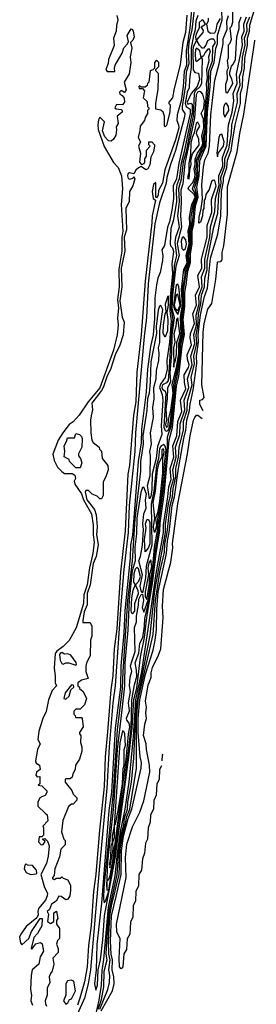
# Model space of a CAD drawing. Extents: x 2889633 to 3052318, y 540750 to 918690.
# Tile 78 of 256: x 3039069 to 3040738, y 575971 to 582905. Entities that reach past the tile are written whole.
import ezdxf

# ---------------------------------------------------------------- set-up
doc = ezdxf.new("R2010")
doc.units = 0

msp = doc.modelspace()

# ---------------------------------------------------------------- linework, layer by layer
at = {"layer": '0CON02XD'}
for points in [[(3039643.8, 575926.2), (3039724, 576065), (3039734.3, 576115), (3039733.3, 576165), (3039721.1, 576215), (3039722.5, 576285), (3039713.8, 576325), (3039708.5, 576415), (3039717.3, 576595), (3039749.4, 576729.4), (3039784.6, 576885), (3039785.8, 577055), (3039801.4, 577155), (3039835, 577278.8), (3039860.9, 577345), (3039925.7, 577635), (3039928.1, 577675), (3039918.1, 577715), (3039905.4, 577885), (3039905.5, 577985), (3039916.1, 578115), (3039955.5, 578295.5), (3040010, 578465), (3040024.4, 578535), (3040033.6, 578605), (3040035.4, 578754.6), (3040046.2, 578875), (3040104.7, 579145.4), (3040110.4, 579235), (3040122.7, 579295), (3040144.6, 579485), (3040161.1, 579545), (3040189.1, 579745), (3040225.5, 579955), (3040241.2, 580015), (3040247.5, 580085), (3040267.4, 580152.6), (3040271.1, 580198.9), (3040292.5, 580297.5), (3040317.5, 580485), (3040315.5, 580535.5), (3040331.2, 580635), (3040328.9, 580685), (3040344, 580826), (3040372.2, 580955), (3040393.3, 581015), (3040414.5, 581225), (3040467.1, 581395), (3040487.5, 581525), (3040491.8, 581695), (3040506.2, 581765), (3040506.5, 581795), (3040530.4, 581865), (3040535.6, 581915), (3040560.5, 581985), (3040570.4, 582049.6), (3040589.4, 582165), (3040625.5, 582315), (3040626.7, 582385), (3040640.9, 582435), (3040641.9, 582501.9), (3040655.4, 582565), (3040656.3, 582633.7), (3040674.6, 582725), (3040676.5, 582775), (3040689.6, 582825), (3040692, 582868), (3040738.1, 583025)], [(3040301.1, 582995), (3040282.2, 582835), (3040262.8, 582745), (3040256.3, 582685), (3040261.6, 582595), (3040242.5, 582535), (3040237.6, 582445), (3040213.8, 582293.8), (3040215, 582273.3), (3040234.2, 582245), (3040232.3, 582222.3), (3040166.9, 581985), (3040131.5, 581885), (3040107, 581793), (3040103.1, 581755), (3040054.6, 581615.4), (3040022.4, 581467.6), (3039975.6, 581045), (3039962.7, 580807.3), (3039946.7, 580675), (3039886.8, 579996.8), (3039881.5, 579865), (3039841.5, 579485), (3039834.5, 579295), (3039802.8, 579032.8), (3039782.9, 578785), (3039742.5, 578215), (3039725.5, 578095), (3039700.4, 577785), (3039684.5, 577494.5), (3039630.9, 576945), (3039567.8, 576215), (3039552.5, 576115), (3039526.7, 576015), (3039428.2, 575795)], [(3040283.1, 582995), (3040269.6, 582845), (3040242.7, 582685), (3040246.2, 582585), (3040228.3, 582541.7), (3040222.2, 582435), (3040207.1, 582335), (3040180, 582235), (3040176.2, 582195), (3040190, 582165), (3040192, 582145), (3040168.3, 582058.3), (3040092, 581848), (3040075.8, 581755), (3040048.3, 581701.7), (3040045, 581670), (3040035, 581650), (3040030, 581655), (3040028.3, 581758.3), (3040013.3, 581745), (3040003.3, 581695), (3040010, 581645), (3040027.5, 581635), (3040002.5, 581525), (3040001.2, 581475), (3039953.8, 581065), (3039926.7, 580685), (3039896.1, 580423.9), (3039886.9, 580215), (3039870.5, 580119.5), (3039843.3, 579765), (3039832.5, 579705), (3039812, 579305), (3039780, 579015), (3039754, 578615), (3039735.8, 578475), (3039726.9, 578285), (3039712, 578185), (3039688.8, 577891.2), (3039672, 577715), (3039664, 577505), (3039631.2, 577198.8), (3039606.9, 576885), (3039590, 576765), (3039573.9, 576526.1), (3039553.3, 576385), (3039543.8, 576235), (3039525, 576130), (3039493.3, 576015), (3039476.2, 575965)], [(3039605, 576070), (3039617.3, 576105), (3039621.2, 576215), (3039638.2, 576285), (3039656.1, 576425), (3039668.1, 576595), (3039742.2, 576997.9), (3039839.1, 577710.9), (3039862, 577918), (3039873.3, 578116.7), (3039895, 578198.8), (3039920, 578415), (3039948.1, 578555), (3039964.7, 578695), (3040006.1, 578935), (3040031, 579145), (3040057.9, 579305), (3040058.6, 579358.6), (3040090, 579580), (3040124, 579946), (3040146.9, 580033), (3040173.8, 580325), (3040191.8, 580395), (3040214.4, 580605.6), (3040231.2, 580688.8), (3040222, 580795), (3040233.2, 580885), (3040233.6, 580986.4), (3040242.2, 581035), (3040254.7, 581135), (3040273.3, 581195), (3040273.3, 581255), (3040285.2, 581325), (3040285.3, 581415), (3040296.3, 581465), (3040308.4, 581595), (3040326.9, 581655), (3040317.2, 581725), (3040335.7, 581805), (3040339.6, 581910.4), (3040383.4, 582016.6), (3040392.8, 582257.1), (3040413.5, 582433.5), (3040417.5, 582542.5), (3040441.1, 582605), (3040447.2, 582662.8), (3040451.5, 582705), (3040464.6, 582735), (3040463.3, 582795), (3040495.9, 582905), (3040495.4, 582965)], [(3040570, 582965), (3040570, 582885), (3040560, 582855), (3040550, 582845), (3040560, 582765), (3040551.7, 582738.3), (3040540, 582725), (3040540, 582635), (3040532.5, 582615), (3040540, 582565), (3040530, 582545), (3040532.5, 582485), (3040520.7, 582449.3), (3040520, 582415), (3040523, 582393), (3040535, 582390), (3040573.3, 582455), (3040565, 582490), (3040550, 582515), (3040550, 582535), (3040563, 582577), (3040576, 582594), (3040591.2, 582625), (3040600, 582785), (3040616.1, 582843.9), (3040616.7, 582885), (3040630, 582925)], [(3040248.3, 582938.3), (3040238.8, 582815), (3040220, 582745), (3040201.7, 582588.3), (3040158.3, 582421.7), (3040147.5, 582355), (3040120, 582325), (3040120, 582315), (3040130, 582305), (3040127, 582257), (3040105, 582160), (3040095, 582150), (3040090, 582155), (3040090, 582225), (3040080, 582255), (3040065, 582267.5), (3040030, 582275), (3040030, 582315), (3040046.4, 582416.4), (3040047.5, 582505), (3040047, 582527), (3040030, 582545), (3040030, 582555), (3040050, 582575), (3040050, 582605), (3040035, 582620), (3040020, 582605), (3040020, 582565), (3040008.3, 582551.7), (3039990, 582545), (3039980, 582465), (3039970, 582455), (3039968.3, 582441.7), (3039955, 582430), (3039925, 582430), (3039915, 582440), (3039910, 582435), (3039911.7, 582421.7), (3039935, 582420), (3039950, 582405), (3039940, 582355), (3039968.3, 582328.3), (3039970, 582295), (3039980, 582285), (3039980, 582275), (3039970, 582265), (3039970, 582245), (3039953, 582217), (3039950, 582195), (3039917.5, 582155), (3039916.2, 582125), (3039903.6, 582076.4), (3039920, 582045), (3039907.5, 582015), (3039920, 581965), (3039913, 581903), (3039925, 581887.5), (3039935, 581887.5), (3039946.7, 581893.3), (3039952.5, 581905), (3039952.5, 581925), (3039962.5, 581945), (3039963, 581987), (3039990, 582015), (3039980, 582025), (3039980, 582045), (3040000, 582045), (3040020, 582025), (3040020, 582015), (3040012.5, 581975), (3039993, 581937), (3039986.4, 581883.6), (3039972.5, 581855), (3039958.3, 581848.3), (3039925, 581872.5), (3039908, 581862), (3039887.5, 581845), (3039875, 581820), (3039843, 581827), (3039831.2, 581818.8), (3039828.8, 581805), (3039835, 581787.5), (3039845, 581782.5), (3039870, 581790), (3039875, 581800), (3039880, 581785), (3039867.5, 581735), (3039843.6, 581696.4), (3039840, 581625), (3039818, 581575), (3039821.9, 581425), (3039806.7, 581375), (3039810, 581275), (3039785.6, 581155), (3039789.5, 581025), (3039775.4, 580925), (3039790.7, 580810.7), (3039806.2, 580775), (3039798, 580685), (3039775, 580612.5), (3039743.3, 580545), (3039708.9, 580441.1), (3039685, 580396.2), (3039660.4, 580319.6), (3039646.9, 580293.1), (3039578.8, 580205), (3039583, 580157), (3039573.8, 580115), (3039568.8, 580085), (3039570, 579995), (3039577.5, 579945), (3039587, 579927), (3039630, 579895), (3039631.7, 579881.7), (3039647, 579867), (3039650, 579815), (3039690, 579765), (3039692.5, 579735), (3039677.5, 579685), (3039658.3, 579651.7), (3039657.5, 579555), (3039645, 579530), (3039635, 579530), (3039615, 579550), (3039580, 579565), (3039555, 579590), (3039535, 579590), (3039531.2, 579578.8), (3039543.1, 579525), (3039595.8, 579455.8), (3039608.3, 579418.3), (3039616.2, 579335), (3039611.2, 579278.8), (3039622.7, 579207.3), (3039609.2, 579125), (3039587.1, 579075), (3039565.7, 578925), (3039544.5, 578865), (3039544.4, 578785.6), (3039524.2, 578734.2), (3039514.1, 578674.1), (3039515, 578660), (3039565, 578660), (3039577.5, 578635), (3039576.7, 578565), (3039567.5, 578535), (3039566.2, 578425), (3039540, 578375), (3039536.4, 578353.6), (3039536.2, 578315), (3039552.5, 578265), (3039505, 578253.3), (3039480, 578235), (3039480, 578215), (3039490, 578205), (3039490, 578195), (3039517.5, 578175), (3039540, 578125), (3039525, 578080), (3039495, 578050), (3039465, 578050), (3039450, 578035), (3039450, 578015), (3039460, 578005), (3039461.7, 577991.7), (3039505, 577990), (3039510, 577985), (3039517.5, 577925), (3039490, 577885), (3039490, 577875), (3039500, 577865), (3039497.5, 577815), (3039507.5, 577785), (3039506.7, 577755), (3039491.7, 577698.3), (3039462.5, 577655), (3039460, 577625), (3039442.5, 577595), (3039438.3, 577571.7), (3039425, 577560), (3039395, 577560), (3039390, 577555), (3039390, 577535), (3039437, 577477), (3039445, 577450), (3039472.5, 577425), (3039471.7, 577408.3), (3039445, 577380), (3039435, 577380), (3039412.5, 577365), (3039373.3, 577265), (3039363.3, 577185), (3039380, 577135), (3039390, 577125), (3039390, 577095), (3039360, 577065), (3039349.3, 577010.7), (3039317.5, 576925), (3039311.7, 576878.3), (3039300, 576865), (3039300, 576855), (3039315, 576850), (3039325, 576860), (3039355, 576860), (3039365, 576870), (3039375, 576860), (3039408.3, 576848.3), (3039427, 576807), (3039427.5, 576775), (3039422.5, 576735), (3039409.3, 576710.7), (3039395, 576707.5), (3039360.7, 576730.7), (3039345, 576733.3), (3039325, 576697.5), (3039293.9, 576676.1), (3039280, 576640), (3039262.5, 576625), (3039272.5, 576605), (3039264, 576555), (3039285, 576540), (3039310, 576555), (3039310, 576615), (3039328.3, 576628.3), (3039337.5, 576575), (3039328.3, 576561.7), (3039327.5, 576535), (3039350, 576505), (3039350, 576435), (3039335, 576420), (3039327.5, 576395), (3039340, 576365), (3039340, 576335), (3039303, 576297), (3039310, 576255), (3039297.5, 576205), (3039285, 576187.5)], [(3039593.3, 575845), (3039629.2, 576000.8), (3039645.4, 576105), (3039649.5, 576210.5), (3039662.6, 576287.4), (3039694.8, 576655), (3039741.2, 576875), (3039759.6, 577035), (3039779.6, 577185), (3039812.9, 577345), (3039840, 577535), (3039872.3, 577857.7), (3039888.8, 578115), (3039930.2, 578315), (3039984.2, 578675.8), (3040030.5, 579005), (3040082.3, 579295), (3040082.1, 579347.9), (3040114.6, 579545.4), (3040120.4, 579615), (3040136.6, 579666.6), (3040130.9, 579745), (3040156.2, 579825), (3040149.1, 579905), (3040176.5, 579975), (3040183.9, 580076.1), (3040213.1, 580145), (3040203.1, 580225), (3040240.6, 580305), (3040231.3, 580351.3), (3040230, 580405), (3040259.2, 580455), (3040264.2, 580475), (3040251.4, 580515), (3040250, 580545), (3040281.4, 580615), (3040270.8, 580665), (3040274.2, 580695), (3040301.9, 580765), (3040290, 580835), (3040316.4, 580895), (3040310, 580965), (3040336.5, 581025), (3040325.8, 581105), (3040352.5, 581155), (3040351.2, 581218.8), (3040390.6, 581375), (3040392, 581455), (3040425, 581550), (3040421.7, 581638.3), (3040455.6, 581735.6), (3040445, 581772.5), (3040433.6, 581776.4), (3040422.5, 581765), (3040405, 581710), (3040382.5, 581675), (3040377, 581643), (3040370, 581635), (3040367.5, 581575), (3040360, 581565), (3040357.5, 581525), (3040345, 581480), (3040333.6, 581473.6), (3040333.9, 581513.9), (3040350, 581575), (3040357.5, 581642.5), (3040353, 581743), (3040365, 581870), (3040375, 581917.5), (3040397.5, 581965), (3040407.5, 582015), (3040418.1, 582235), (3040445, 582480), (3040476.2, 582595), (3040503.8, 582735), (3040505, 582770), (3040531.7, 582838.3), (3040530, 582895), (3040542.5, 582935)], [(3039754.4, 582935), (3039762, 582905), (3039750.8, 582865), (3039748.6, 582825), (3039731.4, 582775), (3039736.1, 582723.9), (3039695.8, 582625), (3039693.8, 582596.2), (3039677.5, 582555), (3039685, 582540), (3039740, 582540), (3039737.5, 582565), (3039743.3, 582585), (3039790.7, 582669.3), (3039803, 582707), (3039830, 582735), (3039837.5, 582752.5), (3039826.7, 582795), (3039855, 582840), (3039865, 582837.5), (3039870, 582825), (3039876.7, 582785), (3039868, 582762), (3039850, 582745), (3039860, 582705), (3039848, 582645), (3039853.8, 582605), (3039840, 582525), (3039806.7, 582465), (3039819.3, 582410.7), (3039807, 582393), (3039785, 582407.5), (3039772.5, 582395), (3039775, 582380), (3039792.5, 582372.5), (3039805, 582352.5), (3039808.8, 582325), (3039795, 582306.7), (3039752.5, 582307.5), (3039740, 582285), (3039748.3, 582278.3), (3039785, 582272.5), (3039792.5, 582265), (3039792.5, 582255), (3039757.5, 582225), (3039762.5, 582175), (3039748.3, 582151.7), (3039750.7, 582130.7), (3039747, 582093), (3039730, 582065), (3039715, 582050), (3039695, 582052.5), (3039669.3, 582079.3), (3039653.6, 582123.6), (3039667, 582187), (3039635, 582220), (3039625, 582200), (3039620.8, 582165), (3039623, 582133), (3039665, 582013.3), (3039729.5, 581899.5), (3039763.3, 581865), (3039785.8, 581805), (3039794, 581715), (3039785.7, 581605), (3039797, 581417), (3039790, 581375), (3039789.5, 581275), (3039768.3, 581148.3), (3039770.5, 581025), (3039759.1, 580935), (3039765.5, 580874.5), (3039758.1, 580805), (3039762.5, 580755), (3039755.7, 580685), (3039731.1, 580578.9)], [(3039622.6, 575937.5), (3039645.5, 576005), (3039663.3, 576095), (3039665.8, 576205), (3039685.6, 576284.4), (3039679.6, 576325), (3039682.6, 576415), (3039701.3, 576638.7), (3039756.1, 576885), (3039768.3, 577048.3), (3039784.2, 577165.8), (3039802.5, 577235), (3039808.7, 577285), (3039829.2, 577345), (3039831.2, 577395), (3039856.4, 577535), (3039874.6, 577705), (3039890, 578065), (3039946.2, 578353.8), (3039988, 578572), (3040022.8, 578885), (3040096.6, 579295), (3040097.7, 579355), (3040117.5, 579495), (3040132.9, 579555), (3040134.5, 579604.5), (3040155.3, 579675), (3040148.5, 579735), (3040172.3, 579825), (3040166.9, 579895), (3040197.3, 579985), (3040200.7, 580059.3), (3040233.6, 580155), (3040228.9, 580225), (3040262.5, 580315), (3040253.2, 580376.8), (3040286.2, 580475), (3040275.6, 580535), (3040303.8, 580625), (3040298.2, 580685), (3040315.8, 580755), (3040312.9, 580825), (3040333.9, 580905), (3040331.4, 580958.6), (3040355.5, 581025), (3040352.2, 581095), (3040374.5, 581155), (3040374.6, 581215.4), (3040409.2, 581375), (3040414.5, 581445.5), (3040446.3, 581553.7), (3040450, 581645), (3040475, 581740), (3040474.3, 581765.7), (3040472.5, 581805), (3040500.9, 581875), (3040498.5, 581935), (3040531.2, 582025), (3040540.6, 582165), (3040567.5, 582255), (3040579.2, 582335), (3040574.2, 582385), (3040603.1, 582455), (3040599.2, 582525), (3040640, 582725), (3040635.6, 582785), (3040652.9, 582825), (3040648.9, 582875), (3040668.1, 582925)], [(3039633.9, 575936.1), (3039690.8, 576075), (3039701.2, 576125), (3039703.8, 576175), (3039697.1, 576215), (3039707.1, 576285), (3039697.1, 576325), (3039694.1, 576415), (3039705, 576592.5), (3039716, 576665), (3039770.4, 576885), (3039778.1, 577065), (3039793, 577165), (3039815.3, 577245), (3039825.3, 577294.7), (3039844.6, 577345), (3039891.9, 577635), (3039893.1, 577985), (3039904.7, 578114.8), (3040011.1, 578575), (3040026, 578815), (3040057.7, 579015), (3040090.4, 579155), (3040093.2, 579215), (3040109.3, 579295), (3040130.4, 579485), (3040146.8, 579545), (3040150.8, 579605), (3040170.4, 579685), (3040169.5, 579745), (3040188.5, 579825), (3040192.9, 579895), (3040223.5, 580015), (3040224.4, 580075), (3040250.4, 580155), (3040251.7, 580218.3), (3040284.4, 580334.4), (3040278.9, 580385), (3040302.8, 580482.8), (3040296.5, 580535), (3040317.8, 580625), (3040314.6, 580685.4), (3040325.3, 580745.3), (3040329.2, 580835), (3040347.5, 580905), (3040352.2, 580965), (3040373.6, 581025), (3040375.6, 581085), (3040390.4, 581145), (3040391.8, 581205), (3040439.2, 581445), (3040467.5, 581542.5), (3040474.5, 581674.5), (3040491.1, 581755), (3040487.9, 581795), (3040516.9, 581875), (3040515.6, 581925), (3040543.1, 581996.8), (3040563.3, 582105), (3040565.5, 582164.5), (3040605.6, 582325), (3040602.9, 582385), (3040624.4, 582445), (3040620.5, 582505), (3040636.8, 582553.2), (3040639.4, 582640.6), (3040658.8, 582725), (3040655.6, 582775), (3040672.7, 582825), (3040671.1, 582875), (3040691.1, 582925)], [(3039665, 576686.7), (3039675, 576698), (3039695, 576762), (3039754.8, 577135), (3039764.5, 577235.5), (3039807.7, 577515), (3039855, 577916.7), (3039860.9, 578115), (3039878.3, 578221.7), (3039895, 578280), (3039893.8, 578325), (3039884, 578375), (3039908.1, 578445), (3039916, 578515), (3039937.1, 578555), (3039950, 578635), (3039951.1, 578688.9), (3039983.7, 578826.3), (3040024, 579156), (3040049.2, 579305), (3040051.7, 579378.3), (3040083, 579605), (3040110.4, 579875), (3040112.2, 579967.8), (3040137.1, 580042.9), (3040161.2, 580248.8), (3040165, 580330), (3040180.8, 580395), (3040203.8, 580555), (3040205.8, 580615), (3040221.5, 580685), (3040214.3, 580805), (3040227, 580893), (3040225.2, 580995), (3040244.4, 581135.6), (3040265.6, 581195), (3040262.4, 581245), (3040277.8, 581325), (3040275.2, 581414.8), (3040287.7, 581465), (3040296.7, 581573.3), (3040301.1, 581605), (3040319.7, 581655), (3040304.6, 581725), (3040327, 581805), (3040323.5, 581855), (3040328.2, 581915), (3040347.8, 581965), (3040367.9, 581995), (3040376.4, 582025), (3040374.3, 582085), (3040383.8, 582135), (3040383.5, 582245), (3040401.8, 582425), (3040404.1, 582545.9), (3040428.5, 582615), (3040431.9, 582715), (3040449.5, 582745), (3040437.8, 582767.8), (3040415, 582769.4), (3040393.8, 582756.2), (3040382, 582725), (3040365, 582706), (3040355, 582706), (3040337.5, 582725), (3040320, 582755), (3040320, 582765), (3040363.8, 582816.2), (3040365, 582830), (3040350, 582855), (3040380, 582875), (3040366.4, 582896.4), (3040355, 582903.3), (3040333.8, 582885), (3040333.8, 582845), (3040312.5, 582805), (3040310, 582785), (3040313.8, 582755), (3040295, 582720), (3040289.6, 582695), (3040293.1, 582553.1), (3040303.1, 582533.1), (3040329.4, 582529.4), (3040338.2, 582485), (3040320, 582435), (3040277.5, 582385), (3040250, 582325), (3040255, 582311.4), (3040275, 582316.7), (3040285, 582310), (3040286.4, 582253.6), (3040229.2, 581975), (3040206.8, 581895), (3040192.9, 581785), (3040176.9, 581743.2), (3040171.8, 581705), (3040174.5, 581625.5), (3040152.9, 581495), (3040134.4, 581435), (3040129.3, 581329.3), (3040133.3, 581313.3), (3040147.6, 581297.6), (3040153.2, 581273.2), (3040142.9, 581185), (3040145.8, 581115), (3040130, 580955), (3040128.4, 580855), (3040136.2, 580785), (3040125.7, 580634.3), (3040107.5, 580505), (3040110, 580445), (3040095.5, 580384.5), (3040061.4, 580338.6), (3040055.4, 580315), (3040074.2, 580265), (3040078.6, 580225), (3040067.3, 580045), (3040072.5, 579985), (3040040, 579900), (3040031.5, 579815), (3040003.6, 579706.4), (3040002.1, 579597.9), (3039995, 579547.5), (3039985, 579530), (3039970.6, 579625), (3039988.8, 579695), (3039992.2, 579835), (3039987.8, 579865), (3039999.5, 579915), (3039991.5, 579995), (3040012.3, 580105), (3040008.5, 580175), (3040016.4, 580236.4), (3040014, 580315), (3040030.6, 580375), (3040034.4, 580435), (3040049.5, 580505), (3040053.3, 580555), (3040048.1, 580595), (3040057.6, 580632.4), (3040056.9, 580715), (3040077.5, 580865), (3040065, 580892.5), (3040055, 580887.5), (3040045, 580860), (3040032.2, 580745), (3040033.1, 580695), (3039993.8, 580495), (3039989.2, 580355), (3039981.4, 580275), (3039970.5, 580235), (3039965.6, 580155), (3039936.8, 579975), (3039940.5, 579915), (3039920.9, 579795), (3039920, 579725), (3039882, 579388), (3039862.1, 579095), (3039828.4, 578815), (3039795.4, 578315.4), (3039792.2, 578195), (3039756.1, 577905), (3039727.9, 577465), (3039663.5, 576795), (3039660, 576715), (3039665, 576686.7)], [(3040324.6, 582935), (3040310.8, 582895), (3040307.1, 582835), (3040294.2, 582795), (3040278.6, 582705), (3040279.5, 582570.5), (3040265.5, 582485), (3040263.7, 582426.3), (3040250.8, 582395), (3040236.6, 582316.6), (3040243.6, 582293.6), (3040271.4, 582275), (3040271.5, 582245), (3040190.5, 581895), (3040179.1, 581815)], [(3040398.8, 582915), (3040398.8, 582895), (3040386.4, 582873.6), (3040395.8, 582825), (3040415, 582809.4)], [(3040415, 582809.4), (3040445, 582812), (3040455, 582832.5), (3040462.9, 582875), (3040486.1, 582913.9)], [(3040362.9, 580151.7), (3040340, 580195), (3040340, 580225), (3040358.3, 580231.7), (3040370, 580245), (3040352.5, 580335), (3040363.4, 580703.4), (3040370, 580765), (3040395, 580867.5), (3040423, 580907), (3040453.3, 581075), (3040463.3, 581195), (3040465, 581200), (3040488.3, 581201.7), (3040497.5, 581215), (3040497.5, 581265), (3040508.3, 581311.7), (3040534.1, 581535.9), (3040535, 581730), (3040601.9, 581975), (3040621.1, 582105), (3040650.9, 582240.9), (3040726.7, 582756.4), (3040727.4, 582760.8)], [(3040105, 580007.1), (3040115, 580012.9), (3040127.6, 580045), (3040156.1, 580265), (3040156.6, 580335), (3040179.2, 580440.8), (3040196.9, 580555), (3040198.1, 580615), (3040214.3, 580685.7), (3040208.6, 580805), (3040221.5, 580895), (3040218.3, 581005), (3040235, 581103.3), (3040236.1, 581143.9), (3040258.6, 581195), (3040252.9, 581245), (3040270.5, 581325), (3040266.5, 581415), (3040278.9, 581465), (3040278.6, 581515), (3040292, 581605), (3040312.1, 581652.1), (3040309, 581679), (3040287.5, 581715), (3040317.2, 581805), (3040311.6, 581855), (3040317.9, 581885), (3040315.9, 581915), (3040368.1, 582025), (3040365.2, 582085), (3040376.6, 582135), (3040373.9, 582236.1), (3040388.7, 582415), (3040385.4, 582455), (3040394.7, 582495), (3040389.1, 582555), (3040405.7, 582615), (3040404, 582645), (3040414.2, 582685), (3040405, 582700), (3040395, 582697.5), (3040376, 582675), (3040365, 582650), (3040350, 582640), (3040356.7, 582626.7), (3040352.4, 582457.6), (3040341.9, 582435), (3040308.8, 582405), (3040299.6, 582385), (3040293.4, 582226.6), (3040272.3, 582127.7), (3040243.3, 581975), (3040222.7, 581905), (3040207.1, 581782.9), (3040189.6, 581715), (3040192.7, 581625), (3040181.9, 581525), (3040194.4, 581445), (3040168.7, 581371.3), (3040163.4, 581336.6), (3040175.6, 581245), (3040158, 581175), (3040156.2, 581115), (3040141.6, 581015), (3040136.1, 580876.1), (3040149.2, 580795), (3040136.5, 580693.5), (3040123.1, 580455), (3040115, 580363.3), (3040105, 580348), (3040077.1, 580335), (3040071.2, 580315), (3040075, 580304.3), (3040095, 580289.2), (3040099.2, 580275), (3040084.6, 580035), (3040095, 580012), (3040105, 580007.1)], [(3040315, 582610), (3040350, 582640), (3040338.6, 582685), (3040315, 582706), (3040308, 582695), (3040305.7, 582665), (3040308.3, 582618.3), (3040315, 582610)], [(3040105, 580034.3), (3040115.3, 580044.7), (3040119.5, 580090.5), (3040135.5, 580154.5), (3040150.5, 580275), (3040143.9, 580336.1), (3040175.1, 580454.9), (3040190.5, 580555), (3040192.4, 580625), (3040209, 580691), (3040202.6, 580815), (3040216.4, 580895), (3040210.7, 581005), (3040226.2, 581145), (3040251.2, 581195), (3040242.8, 581245), (3040263.2, 581325), (3040257.5, 581415), (3040268.6, 581465), (3040266.1, 581515), (3040283, 581607), (3040300.6, 581639.4), (3040305.5, 581655), (3040300.3, 581675), (3040257.1, 581715), (3040261.5, 581728.5), (3040290.3, 581759.7), (3040303.3, 581795), (3040306.6, 581815), (3040299.4, 581855), (3040306.9, 581885), (3040306.6, 581923.4), (3040323.1, 581965), (3040355.5, 582014.5), (3040360, 582035), (3040354, 582085), (3040368.5, 582145), (3040365, 582207.5), (3040350, 582245), (3040366.9, 582283.1), (3040372, 582335), (3040360.9, 582380.9), (3040347.5, 582397.5), (3040335, 582399.2), (3040322.9, 582395), (3040314, 582376), (3040301.7, 582215), (3040233.4, 581895), (3040219.4, 581750.6), (3040206.1, 581703.9), (3040207.4, 581622.6), (3040202.5, 581525), (3040209.3, 581445), (3040180.2, 581330.2), (3040193.8, 581245), (3040171.2, 581168.8), (3040145.9, 580965), (3040142.6, 580875), (3040159.1, 580805), (3040142.8, 580685), (3040140.4, 580555), (3040127.7, 580417.7), (3040133.3, 580355), (3040110.4, 580309.6), (3040109.2, 580235), (3040099.7, 580165), (3040103.6, 580086.4), (3040098.1, 580055), (3040105, 580034.3)], [(3040515, 582220), (3040543.3, 582265), (3040542.5, 582295), (3040525, 582320), (3040513, 582307), (3040507.5, 582285), (3040507.5, 582245), (3040515, 582220)], [(3040265, 581784.2), (3040268, 581845), (3040278.5, 581885), (3040276.9, 581915), (3040288.7, 581961.3), (3040334.6, 582025), (3040331.3, 582065), (3040315.6, 582105), (3040320.6, 582125), (3040340, 582155), (3040325, 582184), (3040313.2, 582175), (3040300.7, 582109.3), (3040285, 582076.9), (3040276.2, 582036.2), (3040274.6, 581955.4), (3040261.5, 581895), (3040261.7, 581828.3), (3040253.1, 581795), (3040255, 581787.5), (3040265, 581784.2)], [(3040465, 581940), (3040471.7, 581968.3), (3040507.5, 582015), (3040510, 582045), (3040495, 582100), (3040480, 582095), (3040472.5, 582075), (3040460, 581965), (3040465, 581940)], [(3040179.1, 581815), (3040174.4, 581785), (3040152.5, 581735), (3040154.3, 581645), (3040142.5, 581565), (3040125, 581482.5), (3040110.8, 581445), (3040089.2, 581315), (3040071.2, 581285), (3040077.5, 581245), (3040075, 581210), (3040060, 581125), (3040042.5, 581085), (3040032.7, 581037.3), (3040022.9, 580945), (3040020.7, 580800.7), (3040010.5, 580685), (3039992.5, 580605), (3039970.5, 580445), (3039960, 580285), (3039928.1, 580021.9), (3039925.4, 579925), (3039904.6, 579795), (3039864.6, 579275), (3039851.5, 579205), (3039847.7, 579115), (3039809.6, 578745), (3039804, 578585), (3039783.1, 578355), (3039779.6, 578205), (3039743.2, 577915), (3039715.9, 577465), (3039698.5, 577335), (3039645.4, 576684.6), (3039612.9, 576392.9), (3039608.8, 576215), (3039595.8, 576115), (3039605, 576070)], [(3040225, 581281.4), (3040238.5, 581295), (3040244.5, 581325), (3040240.5, 581355), (3040225, 581376), (3040215, 581372), (3040207.1, 581345), (3040213.3, 581293.3), (3040225, 581281.4)], [(3040185, 580828.8), (3040206.4, 580895), (3040191.1, 581025), (3040183.3, 581043.3), (3040171.8, 581035), (3040153, 580893), (3040158.1, 580868), (3040185, 580828.8)], [(3040095, 580670), (3040080.8, 580695), (3040082.2, 580755), (3040094.4, 580835), (3040102.5, 580845), (3040096.7, 580905), (3040115, 580960), (3040115.4, 580895), (3040106.1, 580843.9), (3040114.1, 580794.1), (3040110.8, 580715), (3040095, 580670)], [(3040185, 580858.5), (3040200, 580895), (3040185, 580972), (3040173.7, 580966.4), (3040159.2, 580895), (3040165, 580872.3), (3040185, 580858.5)], [(3040155, 580457.5), (3040156.7, 580485), (3040165, 580496.7), (3040175, 580546.7), (3040177.1, 580632.9), (3040197.6, 580695), (3040185, 580806.7), (3040175, 580793.8), (3040171.4, 580745), (3040155, 580693.3), (3040162.4, 580635), (3040154.5, 580595), (3040155, 580457.5)], [(3039731.1, 580578.9), (3039635, 580312), (3039552.5, 580215), (3039489.3, 580120.7), (3039446.7, 580073.3), (3039418.8, 580055), (3039373.8, 579995), (3039341.2, 579945), (3039302, 579845), (3039311.7, 579801.7), (3039336.2, 579755), (3039365, 579723.3), (3039385, 579710), (3039439.3, 579709.3), (3039457, 579697), (3039462.5, 579675), (3039452.5, 579655), (3039456.7, 579635), (3039505, 579566.2), (3039520, 579525), (3039574.2, 579425), (3039586.9, 579345), (3039586.8, 579276.8), (3039594, 579225), (3039584, 579145), (3039561.9, 579045), (3039544.2, 578925), (3039521.9, 578855), (3039520, 578795), (3039467.6, 578622.4), (3039416.8, 578533.2), (3039375, 578491.2), (3039330.9, 578459.1), (3039318.7, 578441.3), (3039311.3, 578338.7), (3039320, 578285), (3039318.8, 578235), (3039327.5, 578215), (3039298.8, 578181.2), (3039271.4, 578115), (3039256.4, 578033.6), (3039232, 577985), (3039203.3, 577895), (3039197.5, 577835), (3039212.5, 577805), (3039194, 577765), (3039180, 577685), (3039185, 577670), (3039207.5, 577655), (3039212.5, 577625), (3039187.5, 577605), (3039183.3, 577585), (3039193, 577573), (3039210, 577575), (3039210, 577525), (3039200, 577515), (3039225, 577510), (3039260, 577475), (3039260, 577465), (3039250, 577445), (3039210, 577425), (3039197.5, 577395), (3039197, 577367), (3039248, 577318), (3039263.3, 577305), (3039266.4, 577263.6), (3039232.5, 577225), (3039237.5, 577215), (3039237, 577163), (3039225, 577150), (3039205, 577150), (3039202.5, 577115), (3039220, 577095), (3039235, 577097.5), (3039247.5, 577117.5), (3039230, 577135), (3039245, 577140), (3039265, 577120), (3039277.3, 577087.3), (3039270, 577015), (3039257, 576963), (3039217.5, 576885), (3039244, 576795), (3039264, 576755), (3039262, 576735), (3039250, 576705), (3039202, 576645), (3039196.2, 576625), (3039198.3, 576601.7), (3039190, 576580), (3039115, 576520), (3039076, 576465), (3039068.6, 576445), (3039074, 576405), (3039085, 576390), (3039132.5, 576435), (3039151.2, 576485), (3039213.3, 576576.7), (3039226.7, 576575), (3039225.8, 576524.2), (3039195, 576470), (3039168.3, 576441.7), (3039150, 576365), (3039155, 576360), (3039183, 576397), (3039215, 576406.2), (3039226.2, 576396.2), (3039236.7, 576345), (3039213.3, 576305), (3039203.3, 576255), (3039157.5, 576215), (3039148.8, 576175), (3039145.7, 576075), (3039151.2, 576035), (3039148, 575995), (3039158.8, 575965)], [(3040068.3, 577649.9), (3040055.8, 577625), (3040053.8, 577555), (3040035.8, 577524.2), (3040032, 577445), (3040014.3, 577405.7), (3040012, 577345), (3039992.5, 577305), (3039989.2, 577255), (3039975.8, 577215), (3039971.2, 577135), (3039955.8, 577105), (3039950, 577035), (3039934.1, 576995.9), (3039928, 576915), (3039910, 576885), (3039908, 576805), (3039889.2, 576765), (3039885, 576700), (3039868.8, 576665), (3039865.9, 576584.1), (3039849.3, 576550.7), (3039846.7, 576465), (3039826.7, 576433.3), (3039821.7, 576358.3), (3039803, 576327), (3039797.5, 576235), (3039785, 576220), (3039773.3, 576235), (3039770, 576295), (3039777.5, 576435), (3039755, 576480), (3039752, 576535), (3039820.6, 576865), (3039814.5, 577005), (3039825, 577100), (3039865, 577220), (3039916, 577324), (3039944, 577405), (3039986, 577605), (3039984, 577655), (3039962.5, 577765), (3039961.2, 577805), (3039943.1, 577865), (3039951.2, 577945), (3039962.5, 577985), (3039958.8, 578025), (3039963.8, 578065), (3039956.2, 578105), (3039975, 578220), (3039985, 578242.5), (3039995.9, 578274.1), (3039996.1, 578306.1), (3040005, 578342.5), (3040049.1, 578430.9), (3040064.2, 578475), (3040080, 578695), (3040075.8, 578775), (3040083.2, 578893.2), (3040135.8, 579085), (3040150, 579185), (3040146.1, 579216.1), (3040184.4, 579495), (3040253.2, 579846.8), (3040270.6, 579975), (3040294.2, 580085), (3040303.3, 580105), (3040315, 580120), (3040325, 580120), (3040355.2, 580095.8)], [(3039495, 579750), (3039465, 579750), (3039420, 579795), (3039418.3, 579808.3), (3039383, 579827), (3039387.5, 579865), (3039382.5, 579905), (3039400, 579935), (3039405, 579960), (3039455, 579960), (3039465, 579990), (3039490, 579985), (3039505, 579970), (3039510, 579955), (3039507.5, 579895), (3039482.5, 579847.5), (3039483, 579833), (3039496.7, 579815), (3039506.2, 579785), (3039495, 579750)], [(3039685, 576773.3), (3039686.4, 576843.6), (3039695, 576848.8), (3039706.1, 576875), (3039727.4, 576995), (3039820.4, 577695), (3039835.3, 577874.6), (3039845.3, 577925.3), (3039841.7, 577951.7), (3039825, 577972.5), (3039822.9, 577987.1), (3039843, 578037), (3039835.6, 578095), (3039850, 578175), (3039842.5, 578215), (3039847.3, 578275), (3039860.5, 578315), (3039850.6, 578355), (3039861.4, 578391.4), (3039883.6, 578455), (3039879.5, 578625), (3039892.1, 578665), (3039892.2, 578705), (3039907.5, 578782.5), (3039909.1, 578825), (3039925, 578857.5), (3039935, 578860), (3039941.8, 578815), (3039933.9, 578766.1), (3039945, 578732.5), (3039976.8, 578825), (3040008.3, 579055), (3040018.7, 579191.3), (3040041.2, 579308.8), (3040043.2, 579386.8), (3040067.2, 579535), (3040089.8, 579775), (3040101.2, 579875), (3040095, 579902), (3040085, 579914), (3040066.2, 579903.8), (3040055.5, 579885), (3040048.2, 579815), (3040032.8, 579765), (3040014.7, 579585), (3039996.6, 579495), (3040000.9, 579205), (3039962.1, 579057.9), (3039956.4, 578975), (3039935, 578870), (3039925, 578882.5), (3039918.1, 578915), (3039934.6, 578995), (3039910, 579095), (3039921.1, 579125), (3039934.6, 579205), (3039942.9, 579315), (3039936.5, 579355), (3039944, 579425), (3039960, 579465), (3039955.6, 579525), (3039962.7, 579565), (3039945, 579612.5), (3039935, 579610), (3039923.8, 579576.2), (3039895.4, 579394.6), (3039893.1, 579285), (3039881.4, 579191.4), (3039884.3, 579095), (3039863.3, 579025), (3039841.9, 578821.9), (3039831.8, 578605), (3039810, 578375), (3039808.2, 578215), (3039788.2, 578045), (3039755.3, 577765), (3039730.7, 577365), (3039689.2, 576975), (3039680, 576805), (3039685, 576773.3)], [(3040025, 579296), (3040035.6, 579345), (3040028.6, 579395), (3040045, 579442), (3040057.2, 579515), (3040079.5, 579715), (3040077.7, 579822.3), (3040088.5, 579858.5), (3040085, 579882), (3040075, 579882), (3040071.1, 579875), (3040071.2, 579825), (3040050.3, 579785), (3040037.6, 579735), (3040025.3, 579585), (3040008.4, 579505), (3040018.8, 579395), (3040009.4, 579335), (3040015, 579303.3), (3040025, 579296)], [(3039955, 579157.5), (3039950, 579245), (3039961.1, 579325), (3039955.7, 579355), (3039965, 579383.3), (3039975, 579388.8), (3039986.2, 579366.2), (3039986.1, 579215), (3039975, 579183.8), (3039955, 579157.5)], [(3039965, 578821.2), (3039985, 578933.3), (3039986.8, 578995), (3040000.9, 579055), (3039995, 579102.5), (3039980.6, 579079.4), (3039971.6, 579045), (3039976.7, 578995), (3039954.6, 578875), (3039955, 578840), (3039965, 578821.2)], [(3039865, 578720), (3039880.7, 578739.3), (3039881.2, 578795), (3039906.4, 578865), (3039905, 578883.3), (3039886.7, 578925), (3039908.1, 578952), (3039921.1, 578985), (3039907.3, 579037.3), (3039895, 579048), (3039883.8, 579036.2), (3039875, 579002.5), (3039871.5, 578945), (3039882.5, 578925), (3039866.7, 578885), (3039858.5, 578835), (3039852.1, 578745), (3039855, 578730), (3039865, 578720)], [(3039465, 578360), (3039470, 578365), (3039468.3, 578378.3), (3039429.3, 578429.3), (3039408.3, 578438.3), (3039385, 578436.7), (3039365, 578448), (3039355, 578442.5), (3039350, 578435), (3039353.9, 578393.9), (3039365, 578372.5), (3039375, 578367.5), (3039395, 578376.7), (3039415, 578376.7), (3039465, 578360)], [(3039395, 578120), (3039418.3, 578141.7), (3039430, 578185), (3039450, 578205), (3039448.3, 578218.3), (3039435, 578220), (3039390, 578165), (3039380, 578125), (3039395, 578120)], [(3039705, 576932.5), (3039727.5, 577065), (3039725.6, 577115), (3039737.3, 577145), (3039737, 577233), (3039745, 577240), (3039764.3, 577335), (3039793.7, 577525), (3039799.2, 577630.8), (3039806.7, 577655), (3039806.9, 577765), (3039814.2, 577795), (3039810, 577875), (3039803, 577893), (3039795, 577897.5), (3039775, 577812.5), (3039734.4, 577225), (3039720.9, 577155), (3039722, 577108), (3039711.8, 577085), (3039710, 577005), (3039701.8, 576965), (3039705, 576932.5)], [(3040077.7, 577731.8), (3040074.4, 577725.6), (3040072.4, 577685.7)], [(3039145, 576886.2), (3039185, 576890), (3039190, 576895), (3039187, 576917), (3039158.3, 576948.3), (3039125, 576950), (3039115, 576960), (3039105, 576950), (3039100, 576925), (3039115, 576900), (3039145, 576886.2)], [(3039285, 576187.5), (3039277.5, 576165), (3039282.5, 576125), (3039263.3, 576085), (3039263.3, 576035), (3039248.8, 575995), (3039250, 575975), (3039258.3, 575958.3)], [(3039395, 575972.5), (3039408.3, 575981.7), (3039420, 576005), (3039435, 576010), (3039463.3, 576065), (3039450, 576135), (3039431.7, 576141.7), (3039405, 576137.5), (3039393.6, 576116.4), (3039393.3, 576035), (3039378, 575995), (3039395, 575972.5)]]:
    msp.add_lwpolyline(points, dxfattribs=at)

doc.saveas('drawing.dxf')
